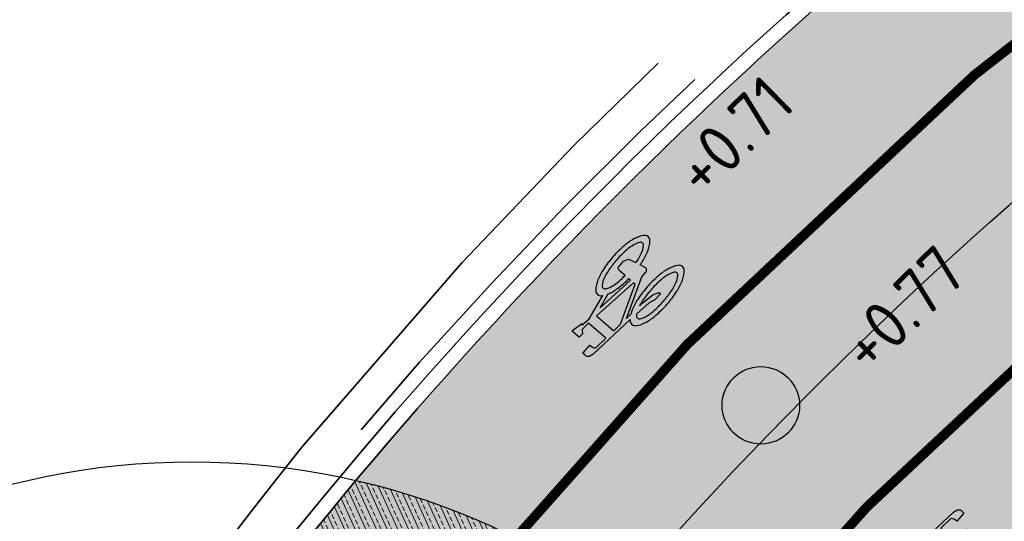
# Model space of a CAD drawing. Header units: metres. Extents: x 132493 to 134960, y 502695 to 503907.
# Tile 30 of 144: x 132763 to 132773, y 502921 to 502926. Entities that reach past the tile are written whole.
import ezdxf

# ---------------------------------------------------------------- set-up
doc = ezdxf.new("R2010")
doc.units = ezdxf.units.M
for name, pattern in [('VH-OPSLUITBAND_100X200', [16, 8, -2, 4, -2]), ('VH-TROTTOIRBAND_130-150', [15, 5, -2, 2, -2, 2, -2]), ('VW-1-1_STREEP', [2, 1, -1]), ('XX-PROJECTGRENS', [18, 12, -3, 0, -3])]:
    doc.linetypes.add(name, pattern=pattern)
doc.layers.get('Defpoints').update_dxf_attribs({"color": 3})
for name, color, linetype, lineweight, plot in [('ARC-hoev-btt-300x300x45-grijs-nieuw', 8, 'Continuous', 18, False), ('ARC-hoev-overlagen asfalt rijbaan', 13, 'Continuous', 18, False), ('ARC-hoev-overlagen rood asfalt fiets', 10, 'Continuous', 35, False)]:
    doc.layers.add(name, color=color, linetype=linetype, lineweight=lineweight, plot=plot)
for name, color, linetype, lineweight in [('N-WE-KG-GRENS_WERKGRENS-G', 5, 'XX-PROJECTGRENS', 35), ('N-WE-RI-PUT_BETON-S-200', 7, 'Continuous', 25), ('N-WE-VH-GOOT_TEGEL-G', 170, 'Continuous', 35), ('N-WE-VH-KANTOPSLUITING_OPSLUITBAND_100X200-G', 150, 'VH-OPSLUITBAND_100X200', 35), ('N-WE-VH-KANTOPSLUITING_TROTTOIRBAND_130 150-G', 210, 'VH-TROTTOIRBAND_130-150', 35), ('N-WE-VH-KANTOPSLUITING_VOORKANTBAND-G', 7, 'Continuous', 35), ('N-WE-VW-MARKERING_LANGS_STREEP_11_010-G', 7, 'VW-1-1_STREEP', 13), ('N-WE-VW-MARKERING_SYMBOOL-S', 7, 'Continuous', 25), ('N01-WE-VH-VERHARDING_ASFALT-A', 22, 'Continuous', 18), ('X-XX-AL-DETAIL1-T25', 7, 'Continuous', 25)]:
    doc.layers.add(name, color=color, linetype=linetype, lineweight=lineweight)
doc.styles.add('NLCS-ISO-M200-T25', font='NLCS-ISO.ttf', dxfattribs={"height": 0.5})

# ---------------------------------------------------------------- blocks, each defined once
blk = doc.blocks.new('N-SRI-PUT_BETON-SO')
blk.add_hatch(color=256).paths.add_polyline_path([(1.414142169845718, 1.414284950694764, 0.6648581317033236), (-1.999916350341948, 0.0182917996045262), (-1.999916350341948, -0.0182917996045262, 0.1965342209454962), (-1.414225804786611, -1.414201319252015)])
at = {"lineweight": -3}
blk.add_circle((0, 0), 1.999999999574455, dxfattribs=at)
blk = doc.blocks.new('N-SVW-MARKERING_SYMBOOL_FIETS_1.35')
h = blk.add_hatch(color=256)
h.paths.add_polyline_path([(-0.04499837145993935, 1.349999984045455), (-0.06976901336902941, 1.349999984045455), (-0.06976901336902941, 1.35), (-0.0945396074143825, 1.35, 0.2360683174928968), (-0.1193102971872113, 1.325229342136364), (-0.131695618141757, 1.288073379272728), (-0.1832587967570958, 0.7663029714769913, 0.006813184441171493), (-0.1885121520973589, 0.7728116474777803, 0.2231196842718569), (-0.2307781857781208, 0.7926605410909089, 0.2231196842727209), (-0.2730442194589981, 0.7728116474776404, 0.09064812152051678), (-0.3271133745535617, 0.6765780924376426, 0.04745077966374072), (-0.3555239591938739, 0.5585754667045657, 0.03537354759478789), (-0.3670167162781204, 0.3963302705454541, 0.03537354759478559), (-0.3555239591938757, 0.2340850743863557, 0.04745077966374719), (-0.3271133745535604, 0.1160824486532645, 0.09064812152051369), (-0.2730442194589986, 0.01984889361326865, 0.2231196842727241), (-0.2307781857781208, -2.710505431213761e-20, 0.223119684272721), (-0.1885121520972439, 0.01984889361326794, 0.0906481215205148), (-0.1344429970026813, 0.116082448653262, 0.04745077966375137), (-0.1060324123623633, 0.2340850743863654, 0.03537354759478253), (-0.0945396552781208, 0.3963302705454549, 0.03537354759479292), (-0.1060324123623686, 0.5585754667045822, 0.04745077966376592), (-0.1344429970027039, 0.6765780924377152, 0.038863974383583), (-0.1533803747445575, 0.7202944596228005), (-0.1478054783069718, 0.7834766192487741), (0.01692823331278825, 0.3546412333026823), (0.01692823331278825, 0.2972477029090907, 0.5446649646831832), (0.05408419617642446, 0.2600917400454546), (0.1103382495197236, 0.2722041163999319, 0.008345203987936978), (0.1151182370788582, 0.2340850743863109, 0.04745077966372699), (0.1435288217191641, 0.1160824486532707, 0.09064812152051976), (0.1975979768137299, 0.01984889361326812, 0.2231196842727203), (0.2398640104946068, -2.710505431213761e-20, 0.2231196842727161), (0.2821300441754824, 0.01984889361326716, 0.09064812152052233), (0.336199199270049, 0.1160824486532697, 0.04745077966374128), (0.3646097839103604, 0.2340850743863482, 0.03537354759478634), (0.376102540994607, 0.3963302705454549, 0.03537354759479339), (0.3646097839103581, 0.5585754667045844, 0.04745077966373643), (0.3361991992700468, 0.6765780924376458, 0.09064812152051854), (0.2821300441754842, 0.7728116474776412, 0.22311968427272), (0.2398640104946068, 0.7926605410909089, 0.2231196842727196), (0.1975979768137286, 0.7728116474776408, 0.006813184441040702), (0.1923446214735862, 0.7663029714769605), (0.1407814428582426, 1.040366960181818), (0.1531667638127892, 1.139449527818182), (0.165552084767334, 1.127064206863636), (0.1903227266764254, 1.238532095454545, 0.5489458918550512), (0.1779374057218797, 1.25091741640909), (0.091240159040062, 1.25091741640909), (0.091240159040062, 1.201376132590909), (0.1226163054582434, 1.169999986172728), (0.1160108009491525, 1.077522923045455), (-0.1218602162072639, 1.077522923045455), (-0.1098166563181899, 1.214016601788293, -0.2817769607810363), (-0.06976901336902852, 1.238532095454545), (-0.04499837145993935, 1.238532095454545)])
h.paths.add_polyline_path([(0.1036254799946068, 0.9660550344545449), (0.04169887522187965, 0.4582568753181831), (0.01692823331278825, 0.4582568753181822), (-0.1403706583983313, 0.8677379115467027), (-0.131695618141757, 0.966055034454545)], flags=16)
h.paths.add_polyline_path([(0.1283961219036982, 0.8793577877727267), (0.1608345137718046, 0.7171658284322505, 0.03598583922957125), (0.1435288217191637, 0.6765780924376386, 0.04745077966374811), (0.1151182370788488, 0.5585754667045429, 0.02190482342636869), (0.1052926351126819, 0.4582568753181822), (0.07885483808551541, 0.4582568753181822)], flags=16)
h.paths.add_polyline_path([(-0.2051783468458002, 0.6923682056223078, -0.01664003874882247), (-0.1957776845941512, 0.677412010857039), (-0.2183928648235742, 0.5077981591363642), (-0.2431635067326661, 0.4458715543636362), (-0.2431635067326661, 0.3715596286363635, 0.7207592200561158), (-0.2307781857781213, 0.3591743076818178, 0.1622776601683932), (-0.2183928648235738, 0.3715596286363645), (-0.1936222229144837, 0.4211009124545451), (-0.1688515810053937, 0.5449541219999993), (-0.1643679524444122, 0.5957685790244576, -0.03090717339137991), (-0.1514351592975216, 0.5235743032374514, -0.02887400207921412), (-0.1440809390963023, 0.3963302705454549, -0.0288740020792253), (-0.1514351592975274, 0.2690862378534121, -0.03940657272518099), (-0.169473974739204, 0.177386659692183, -0.08052682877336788), (-0.2051783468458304, 0.1002923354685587, -0.249059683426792), (-0.2307781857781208, 0.08669724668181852, -0.2490596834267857), (-0.2563780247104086, 0.100292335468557, -0.08052682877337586), (-0.2920823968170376, 0.1773866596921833, -0.03940657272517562), (-0.3101212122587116, 0.269086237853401, -0.02887400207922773), (-0.3174754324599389, 0.3963302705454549, -0.02887400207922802), (-0.310121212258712, 0.5235743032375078, -0.03940657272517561), (-0.2920823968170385, 0.615273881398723, -0.08052682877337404), (-0.256378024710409, 0.692368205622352, -0.2490596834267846), (-0.2307781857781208, 0.7059632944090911, -0.2490596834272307)], flags=16)
h.paths.add_polyline_path([(0.2398640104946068, 0.7059632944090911, -0.2490596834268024), (0.2654638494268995, 0.6923682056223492, -0.08052682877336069), (0.3011682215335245, 0.6152738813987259, -0.03940657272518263), (0.3192070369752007, 0.5235743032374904, -0.02887400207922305), (0.3265612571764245, 0.3963302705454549, -0.02887400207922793), (0.3192070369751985, 0.2690862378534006, -0.03940657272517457), (0.301168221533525, 0.1773866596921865, -0.08052682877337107), (0.2654638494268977, 0.100292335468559, -0.2490596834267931), (0.2398640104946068, 0.08669724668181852, -0.2490596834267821), (0.214264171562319, 0.1002923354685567, -0.08052682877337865), (0.1785597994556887, 0.1773866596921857, -0.03940657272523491), (0.1605209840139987, 0.2690862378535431, -0.003097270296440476), (0.1590287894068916, 0.2826879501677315), (0.2398640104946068, 0.3096330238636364), (0.2646346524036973, 0.3591743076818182), (0.2646346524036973, 0.4334862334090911, 0.4142135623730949), (0.2398640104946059, 0.4582568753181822), (0.1549042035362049, 0.4582568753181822, -0.01484253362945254), (0.160520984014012, 0.5235743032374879, -0.0394065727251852), (0.1785597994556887, 0.6152738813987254, -0.08052682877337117), (0.2142641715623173, 0.6923682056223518, -0.2490596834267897)], flags=16)
at = {"flags": 128}
for points in [[(-0.1832587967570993, 0.7663029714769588), (-0.131695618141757, 1.288073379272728), (-0.1193102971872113, 1.325229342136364, -0.4142135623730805), (-0.06976901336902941, 1.349999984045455), (-0.04499837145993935, 1.349999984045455), (-0.04499837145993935, 1.238532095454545), (-0.06976901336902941, 1.238532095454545, 0.2817769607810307), (-0.1098166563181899, 1.214016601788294), (-0.1218602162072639, 1.077522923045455), (0.1160108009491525, 1.077522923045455), (0.1226163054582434, 1.169999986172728), (0.091240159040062, 1.201376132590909), (0.091240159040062, 1.25091741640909), (0.1779374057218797, 1.25091741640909, -0.5489458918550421), (0.1903227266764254, 1.238532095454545), (0.165552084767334, 1.127064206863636), (0.1531667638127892, 1.139449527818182), (0.1407814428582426, 1.040366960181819), (0.1923446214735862, 0.7663029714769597)], [(-0.1885121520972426, 0.7728116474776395, 0.22311968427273), (-0.2307781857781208, 0.7926605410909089, 0.2231196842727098), (-0.2730442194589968, 0.7728116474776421, 0.09064812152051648), (-0.3271133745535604, 0.676578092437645, 0.04745077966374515), (-0.3555239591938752, 0.558575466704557, 0.03537354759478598), (-0.3670167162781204, 0.3963302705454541, 0.0353735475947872), (-0.3555239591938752, 0.2340850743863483, 0.04745077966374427), (-0.3271133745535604, 0.1160824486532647, 0.09064812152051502), (-0.2730442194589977, 0.01984889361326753, 0.2231196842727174), (-0.2307781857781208, -2.710505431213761e-20, 0.2231196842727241), (-0.1885121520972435, 0.01984889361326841, 0.09064812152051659), (-0.1344429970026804, 0.1160824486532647, 0.04745077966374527), (-0.106032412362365, 0.2340850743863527, 0.03537354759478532), (-0.0945396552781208, 0.3963302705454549, 0.03537354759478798), (-0.1060324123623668, 0.5585754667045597, 0.04745077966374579), (-0.1344429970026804, 0.676578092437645, 0.03886397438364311), (-0.1533803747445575, 0.7202944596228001), (-0.1478054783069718, 0.7834766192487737), (0.01692823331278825, 0.3546412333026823), (0.01692823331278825, 0.2972477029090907, 0.544664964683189), (0.0540841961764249, 0.2600917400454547), (0.1103382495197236, 0.2722041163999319, 0.008345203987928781), (0.1151182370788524, 0.2340850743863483, 0.04745077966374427), (0.1435288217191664, 0.1160824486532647, 0.09064812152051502), (0.1975979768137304, 0.01984889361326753, 0.2231196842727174), (0.2398640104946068, -2.710505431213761e-20, 0.2231196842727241), (0.2821300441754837, 0.01984889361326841, 0.09064812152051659), (0.3361991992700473, 0.1160824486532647, 0.04745077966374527), (0.3646097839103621, 0.2340850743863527, 0.03537354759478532), (0.376102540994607, 0.3963302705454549, 0.03537354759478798), (0.3646097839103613, 0.5585754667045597, 0.04745077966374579), (0.3361991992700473, 0.676578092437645, 0.09064812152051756), (0.2821300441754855, 0.7728116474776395, 0.22311968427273), (0.2398640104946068, 0.7926605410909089, 0.2231196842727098), (0.1975979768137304, 0.7728116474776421)]]:
    blk.add_lwpolyline(points, format="xyb", dxfattribs=at)
blk.add_lwpolyline([(-0.1403706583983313, 0.8677379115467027), (0.01692823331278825, 0.4582568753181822), (0.04169887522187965, 0.4582568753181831), (0.1036254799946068, 0.966055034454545), (-0.131695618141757, 0.966055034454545)], close=True, dxfattribs=at)
for points in [[(0.1608345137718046, 0.7171658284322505, 0.03598583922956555), (0.1435288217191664, 0.676578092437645, 0.04745077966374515), (0.1151182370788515, 0.558575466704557, 0.02190482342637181), (0.1052926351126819, 0.4582568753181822), (0.07885483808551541, 0.4582568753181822), (0.1283961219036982, 0.8793577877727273)], [(-0.1643679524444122, 0.5957685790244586), (-0.1688515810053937, 0.5449541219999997), (-0.1936222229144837, 0.4211009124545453), (-0.2183928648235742, 0.3715596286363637, -0.1622776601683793), (-0.2307781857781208, 0.359174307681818, -0.7207592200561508), (-0.2431635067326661, 0.3715596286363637), (-0.2431635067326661, 0.4458715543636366), (-0.2183928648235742, 0.5077981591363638), (-0.1957776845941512, 0.6774120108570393, 0.01664003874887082), (-0.205178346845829, 0.6923682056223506, 0.2490596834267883), (-0.2307781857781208, 0.7059632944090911, 0.2490596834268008), (-0.2563780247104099, 0.6923682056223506, 0.08052682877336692), (-0.2920823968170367, 0.6152738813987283, 0.0394065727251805), (-0.3101212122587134, 0.523574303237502, 0.02887400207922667), (-0.3174754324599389, 0.3963302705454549, 0.02887400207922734), (-0.3101212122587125, 0.2690862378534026, 0.03940657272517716), (-0.2920823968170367, 0.1773866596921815, 0.08052682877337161), (-0.2563780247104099, 0.1002923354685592, 0.2490596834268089), (-0.2307781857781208, 0.08669724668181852, 0.2490596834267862), (-0.2051783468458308, 0.1002923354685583, 0.08052682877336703), (-0.169473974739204, 0.1773866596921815, 0.0394065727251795), (-0.1514351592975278, 0.2690862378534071, 0.02887400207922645), (-0.1440809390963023, 0.3963302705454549, 0.02887400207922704), (-0.1514351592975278, 0.523574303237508, 0.0309071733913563)], [(0.3265612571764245, 0.3963302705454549, 0.02887400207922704), (0.3192070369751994, 0.523574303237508, 0.0394065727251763), (0.3011682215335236, 0.6152738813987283, 0.08052682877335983), (0.2654638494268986, 0.6923682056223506, 0.2490596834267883), (0.2398640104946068, 0.7059632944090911, 0.2490596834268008), (0.2142641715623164, 0.6923682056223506, 0.08052682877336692), (0.17855979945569, 0.6152738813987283, 0.0394065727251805), (0.1605209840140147, 0.523574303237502, 0.01484253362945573), (0.1549042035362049, 0.4582568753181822), (0.2398640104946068, 0.4582568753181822, -0.4142135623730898), (0.2646346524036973, 0.4334862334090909), (0.2646346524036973, 0.359174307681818), (0.2398640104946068, 0.3096330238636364), (0.1590287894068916, 0.2826879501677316, 0.003097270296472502), (0.1605209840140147, 0.2690862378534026, 0.03940657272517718), (0.17855979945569, 0.1773866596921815, 0.0805268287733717), (0.2142641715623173, 0.1002923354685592, 0.2490596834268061), (0.2398640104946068, 0.08669724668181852, 0.2490596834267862), (0.2654638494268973, 0.1002923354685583, 0.08052682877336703), (0.3011682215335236, 0.1773866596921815, 0.0394065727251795), (0.3192070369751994, 0.2690862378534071, 0.02887400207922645)]]:
    blk.add_lwpolyline(points, format="xyb", close=True, dxfattribs=at)
for centre, radius, start, end in [((-0.4247008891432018, 0.5768019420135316), 0.3069282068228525, 38.12735981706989, 39.68880251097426), ((0.4337867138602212, 0.5768019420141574), 0.3069282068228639, 140.3111974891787, 141.8726401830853)]:
    blk.add_arc(centre, radius, start, end)

msp = doc.modelspace()

# ---------------------------------------------------------------- hatches: boundary and pattern name
at = {"layer": 'ARC-hoev-btt-300x300x45-grijs-nieuw', "transparency": 33554687}
h = msp.add_hatch(color=256, dxfattribs=at)
h.dxf.hatch_style = 1
edge = h.paths.add_edge_path()
edge.add_arc((132802.5142127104, 502890.7346594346), 41.06178601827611, 140.2339562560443, 153.0967261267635, ccw=False)
edge.add_arc((132807.5915651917, 502886.202989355), 47.86383955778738, 130.7251099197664, 139.9519572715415, ccw=False)
edge.add_arc((132801.8692654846, 502891.8580647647), 39.84999999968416, 104.1842331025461, 129.7946891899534, ccw=False)
edge.add_line((132792.1043975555, 502930.4931505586), (132806.8992406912, 502934.2324897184))
edge.add_line((132806.8992406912, 502934.2324897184), (132807.4876505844, 502931.8973816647))
edge.add_line((132807.4876505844, 502931.8973816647), (132792.6924949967, 502928.1663197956))
edge.add_arc((132801.8692654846, 502891.8580647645), 37.4499999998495, 104.18423310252, 137.8521998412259)
edge.add_arc((132802.7551598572, 502891.1397540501), 38.58888525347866, 137.9441194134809, 150.0217578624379)
edge.add_line((132769.3288803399, 502910.4215045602), (132765.5189501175, 502903.9595742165))
edge.add_line((132765.5189501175, 502903.9595742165), (132763.4529295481, 502905.1808682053))
edge.add_line((132763.4529295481, 502905.1808682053), (132765.8964749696, 502909.3145290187))
at = {"layer": 'ARC-hoev-overlagen asfalt rijbaan', "transparency": 33554636}
h = msp.add_hatch(color=256, dxfattribs=at)
h.dxf.hatch_style = 1
edge = h.paths.add_edge_path()
edge.add_line((132791.0262189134, 502934.7590069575), (132818.585084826, 502941.7249345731))
edge.add_line((132818.585084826, 502941.7249345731), (132819.2052592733, 502939.3025353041))
edge.add_line((132819.2052592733, 502939.3025353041), (132791.6388204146, 502932.3352249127))
edge.add_arc((132801.8692654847, 502891.8580647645), 41.74999999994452, 104.1842331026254, 140.9675009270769)
edge.add_line((132769.4383299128, 502918.1505906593), (132767.4304065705, 502919.6434475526))
edge.add_arc((132801.8692654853, 502891.8580647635), 44.25000000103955, 104.18423310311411, 141.1032983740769, ccw=False)
at = {"layer": 'ARC-hoev-overlagen rood asfalt fiets', "transparency": 33554534}
h = msp.add_hatch(color=256, dxfattribs=at)
h.dxf.hatch_style = 1
edge = h.paths.add_edge_path()
edge.add_arc((132801.8695271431, 502891.8576569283), 45.8504595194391, 104.18442522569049, 141.182238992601, ccw=False)
edge.add_line((132790.6341539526, 502936.310227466), (132797.9314471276, 502938.1712177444))
edge.add_line((132797.9314471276, 502938.1712177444), (132797.8986412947, 502938.3010153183))
edge.add_line((132797.8986412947, 502938.3010153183), (132818.1522248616, 502943.4200299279))
edge.add_line((132818.1522248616, 502943.4200299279), (132818.5852122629, 502941.7244355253))
edge.add_line((132818.5852122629, 502941.7244355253), (132791.0262189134, 502934.7590069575))
edge.add_arc((132801.8692654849, 502891.8580647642), 44.2500000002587, 104.1842331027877, 141.1032983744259)
edge.add_line((132767.4304065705, 502919.6434475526), (132766.1454310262, 502920.5988050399))
h = msp.add_hatch(color=256, dxfattribs=at)
h.dxf.hatch_style = 1
edge = h.paths.add_edge_path()
edge.add_arc((132801.8692654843, 502891.8580647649), 41.7499999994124, 104.18423310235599, 140.9675009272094, ccw=False)
edge.add_line((132791.6388204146, 502932.3352249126), (132819.2037656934, 502939.3021578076))
edge.add_line((132819.2037656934, 502939.3021578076), (132819.5996398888, 502937.7519000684))
edge.add_line((132819.5996398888, 502937.7519000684), (132792.0308853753, 502930.784004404))
edge.add_arc((132801.8692654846, 502891.8580647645), 40.14999999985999, 104.1842331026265, 140.8717074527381)
edge.add_line((132770.7235098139, 502917.1950812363), (132769.4383299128, 502918.1505906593))
at = {"layer": 'N01-WE-VH-VERHARDING_ASFALT-A', "transparency": 33554559}
h = msp.add_hatch(dxfattribs=at)
h.set_pattern_fill('AVH-ASFALT_LAAG2-D', color=256, angle=49, pattern_type=2)
h.set_pattern_definition([(114.4278792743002, (0, 0), (-0.09104825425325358, -0.04135475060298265), []), (114.4278792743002, (0.02108316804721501, 0.056173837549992), (-0.09104825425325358, -0.04135475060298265), [0.05, -0.025])])
edge = h.paths.add_edge_path()
edge.add_line((132766.1454310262, 502920.5988050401), (132766.7091141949, 502921.2857092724))
edge.add_arc((132765.0140518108, 502913.9797689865), 7.499999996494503, 63.84276380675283, 76.93782203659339, ccw=False)
edge.add_line((132768.3203221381, 502920.7116763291), (132767.4304065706, 502919.6434475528))
edge.add_line((132767.4304065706, 502919.6434475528), (132766.1454310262, 502920.5988050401))

# ---------------------------------------------------------------- linework, layer by layer
at = {"layer": 'Defpoints', "flags": 128}
msp.add_lwpolyline([(132709.0308616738, 502839.8203976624), (132729.8964071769, 502859.0689490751, 0.06666250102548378), (132741.1172341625, 502873.5865048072), (132751.9131079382, 502891.8495090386), (132763.8091307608, 502911.9735971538), (132764.8530636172, 502913.7395820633, -0.1999422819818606), (132791.332519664, 502933.5471159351), (132818.6911362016, 502940.4619000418)], format="xyb", dxfattribs=at)
at = {"layer": 'Defpoints'}
msp.add_circle((132765.0140518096, 502913.9797689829), 7.5, dxfattribs=at)
at = {"layer": 'N-WE-KG-GRENS_WERKGRENS-G', "flags": 128}
for points in [[(132713.8574613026, 502831.0580347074, 0.005570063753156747), (132736.3364398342, 502852.2821149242, 0.02528372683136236), (132742.3564131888, 502859.0920275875, 0.02378065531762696), (132764.8374316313, 502894.8777678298), (132764.3316825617, 502900.7720262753), (132769.1033134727, 502908.8440283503), (132770.1472463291, 502910.6100132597, -0.1999422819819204), (132792.8395207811, 502927.5846064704), (132821.6574329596, 502934.8682218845), (132821.8774908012, 502934.9238406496, -0.3826627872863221), (132824.7147034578, 502933.4345395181), (132826.4403593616, 502928.7457023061), (132836.0126593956, 502932.3790914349), (132835.1422824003, 502934.6408631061, -0.4190667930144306), (132837.1916569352, 502939.0343225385), (132839.9460323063, 502940.0107226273), (132859.0093786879, 502946.7684991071), (132896.4310291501, 502960.6877564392), (132897.8682955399, 502961.2223582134, -0.414545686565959), (132902.241647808, 502959.2173635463), (132903.1718656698, 502956.771019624), (132912.9374155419, 502960.2426878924), (132911.7843959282, 502963.3955454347, -0.4150905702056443), (132913.474181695, 502967.0613674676), (132914.7767187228, 502967.5397454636), (132938.3614250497, 502976.2016140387), (132937.6224978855, 502978.218195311), (133021.3873068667, 503008.0323382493), (133021.6649358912, 503007.2559797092), (133025.6326239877, 503008.6090530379), (133041.138442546, 503014.1171993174, -0.1103685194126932), (133061.9198871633, 503016.654221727), (133077.9674409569, 503015.0705569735), (133083.2493027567, 503014.5493125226, -0.006082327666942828), (133083.442742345, 503014.5278438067, -0.2579390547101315), (133089.7072472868, 503009.9835794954), (133098.6401080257, 503013.1295457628, -0.265135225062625), (133100.7363959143, 503020.7744244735), (133115.8269476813, 503035.8476061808, -0.1102594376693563), (133133.4898386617, 503047.0494830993), (133134.6884052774, 503047.4809715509), (133135.5872467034, 503044.9842156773), (133140.9956119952, 503046.8551439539), (133153.4352097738, 503051.2787820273), (133217.6736325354, 503075.2692786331), (133227.6286606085, 503079.1045076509), (133231.4393499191, 503077.3620802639), (133233.221242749, 503081.2590805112), (133256.6406850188, 503090.2815487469), (133275.2480078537, 503097.9132657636), (133286.8641141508, 503102.663705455), (133286.9959372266, 503102.611572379), (133301.2143453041, 503108.4141632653), (133308.6707664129, 503105.028186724), (133316.0634265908, 503108.0857307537), (133318.7108270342, 503114.6835351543), (133331.4339915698, 503120.1368624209), (133350.4881779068, 503128.3037546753), (133350.949471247, 503129.2663756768, -0.0005797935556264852), (133353.8959263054, 503130.4761869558, -0.007004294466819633), (133389.706913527, 503144.5492659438), (133398.1815961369, 503145.8738086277), (133401.0319163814, 503146.3192967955), (133400.8006422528, 503151.1583812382, -0.0522661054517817), (133447.2343836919, 503162.6708405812), (133447.9712047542, 503161.9662686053), (133449.108795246, 503158.5337313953), (133471.022142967, 503165.2937241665, 0.09025762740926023), (133473.9172051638, 503167.2191786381, 0.00453534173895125), (133476.4858831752, 503167.8750114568), (133478.7565008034, 503166.4598963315, 0.01475269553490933), (133490.5712790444, 503170.4471541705)], [(132708.726317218, 502847.7705982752), (132708.7889737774, 502849.3249708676), (132723.0757401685, 502862.504571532, 0.07308262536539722), (132734.9296173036, 502877.1697995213), (132757.8275011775, 502915.9053533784), (132758.6960745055, 502915.4095598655), (132759.1679985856, 502916.2078974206), (132760.3906122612, 502915.428677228), (132762.0341197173, 502915.8510020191, -0.02648883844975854), (132766.1507159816, 502921.6317261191), (132767.8034618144, 502923.534666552, -0.1483820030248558), (132790.4768695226, 502936.940914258), (132818.0074301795, 502943.8991565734), (132826.6721795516, 502946.2000181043), (132835.264211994, 502948.5399119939), (132853.030991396, 502954.7204042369), (132855.5430462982, 502955.5943731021), (132893.6670651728, 502969.9346445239), (132910.8290254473, 502976.3377393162), (132910.5933421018, 502976.9694320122), (132951.5685618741, 502992.095440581), (132985.7215004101, 503004.1337105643), (133023.3796153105, 503017.6374153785), (133037.161335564, 503022.778453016), (133036.8284805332, 503023.8357818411), (133048.3715800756, 503027.8953449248), (133048.7193525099, 503026.8650944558), (133128.2114173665, 503054.4031933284)]]:
    msp.add_lwpolyline(points, format="xyb", dxfattribs=at)
at = {"layer": 'N-WE-VH-GOOT_TEGEL-G', "flags": 128}
for points in [[(132766.1454310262, 502920.5988050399, -0.1628522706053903), (132790.6341539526, 502936.310227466), (132797.9353973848, 502938.1555883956)], [(132770.7235098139, 502917.1950812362, -0.161460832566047), (132792.0308853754, 502930.7840044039), (132819.5996398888, 502937.7519000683)], [(132770.7235098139, 502917.1950812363, -0.1614608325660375), (132792.0308853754, 502930.784004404), (132819.3962871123, 502937.7005034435)], [(132766.1454310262, 502920.5988050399, -0.162852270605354), (132790.6341539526, 502936.3102274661)], [(132766.1454310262, 502920.5988050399, -0.162852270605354), (132790.6341539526, 502936.3102274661)]]:
    msp.add_lwpolyline(points, format="xyb", dxfattribs=at)
at = {"layer": 'N-WE-VH-KANTOPSLUITING_OPSLUITBAND_100X200-G', "flags": 128}
msp.add_lwpolyline([(132765.6050343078, 502903.908686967), (132768.6728875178, 502909.0984675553), (132769.7168203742, 502910.8644524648, -0.199942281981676), (132792.7169990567, 502928.0693685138), (132821.5349112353, 502935.352983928), (132821.7549690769, 502935.4086026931, -0.3826627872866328), (132825.1832760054, 502933.6090261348), (132826.3447598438, 502930.4899362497)], format="xyb", dxfattribs=at)
at = {"layer": 'N-WE-VH-KANTOPSLUITING_TROTTOIRBAND_130 150-G', "flags": 128}
for points in [[(132796.8923723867, 502938.2014016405), (132790.5606417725, 502936.6010813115, 0.1936644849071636), (132762.7206967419, 502916.2959874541)], [(132763.9618020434, 502906.0417101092), (132766.5207827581, 502910.3706487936), (132767.5647156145, 502912.1366337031, -0.1999422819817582), (132792.1043975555, 502930.4931505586), (132806.8992406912, 502934.2324897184)]]:
    msp.add_lwpolyline(points, format="xyb", dxfattribs=at)
at = {"layer": 'N-WE-VH-KANTOPSLUITING_VOORKANTBAND-G', "flags": 128}
for points in [[(132797.8986412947, 502938.3010153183), (132790.5973978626, 502936.4556543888, 0.1936644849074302), (132762.847940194, 502916.2165575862)], [(132754.4956336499, 502890.3228915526), (132766.3916564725, 502910.4469796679), (132767.4355893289, 502912.2129645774, -0.1999422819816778), (132792.0676414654, 502930.6385774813), (132819.4334003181, 502937.5551667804)], [(132765.5189501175, 502903.9595742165), (132768.5868033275, 502909.1493548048), (132769.6307361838, 502910.9153397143, -0.1999422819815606), (132792.6924949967, 502928.1663197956), (132821.5104071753, 502935.4499352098)]]:
    msp.add_lwpolyline(points, format="xyb", dxfattribs=at)
at = {"layer": 'N-WE-VW-MARKERING_LANGS_STREEP_11_010-G', "ltscale": 4, "const_width": 0.1, "flags": 128}
for points in [[(132767.4304065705, 502919.6434475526, -0.1624978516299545), (132791.0262189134, 502934.7590069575), (132818.5852122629, 502941.7244355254)], [(132769.4383299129, 502918.1505906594, -0.1618897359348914), (132791.6388204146, 502932.3352249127), (132819.2037656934, 502939.3021578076)], [(132819.0004129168, 502939.2507611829), (132791.6388204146, 502932.3352249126, 0.1618897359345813), (132769.4383299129, 502918.1505906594)]]:
    msp.add_lwpolyline(points, format="xyb", dxfattribs=at)

# ---------------------------------------------------------------- block references
at = {"layer": 'N-WE-RI-PUT_BETON-S-200', "xscale": 0.2, "yscale": 0.2, "zscale": 0.2}
msp.add_blockref('N-SRI-PUT_BETON-SO', (132770.8898844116, 502922.062670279, 0.72883), dxfattribs=at)
at = {"layer": 'N-WE-VW-MARKERING_SYMBOOL-S'}
for p, rotation in [((132769.9069452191, 502923.6475139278), 138.867844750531), ((132772.1331305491, 502919.9026073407), 318.867844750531)]:
    msp.add_blockref('N-SVW-MARKERING_SYMBOOL_FIETS_1.35', p, dxfattribs=dict(at, rotation=rotation))

# ---------------------------------------------------------------- texts
at = {"layer": 'X-XX-AL-DETAIL1-T25', "char_height": 0.4999999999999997, "attachment_point": 1, "rotation": 44.40032624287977, "style": 'NLCS-ISO-M200-T25'}
for s, insert in [('+0.71', (132769.9443381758, 502924.5524671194)), ('+0.77', (132771.657251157, 502922.7312934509))]:
    msp.add_mtext_dynamic_manual_height_columns(s, width=2.253737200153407, gutter_width=2.499999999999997, heights=[0], dxfattribs=dict(at, insert=insert))

doc.saveas('drawing.dxf')
